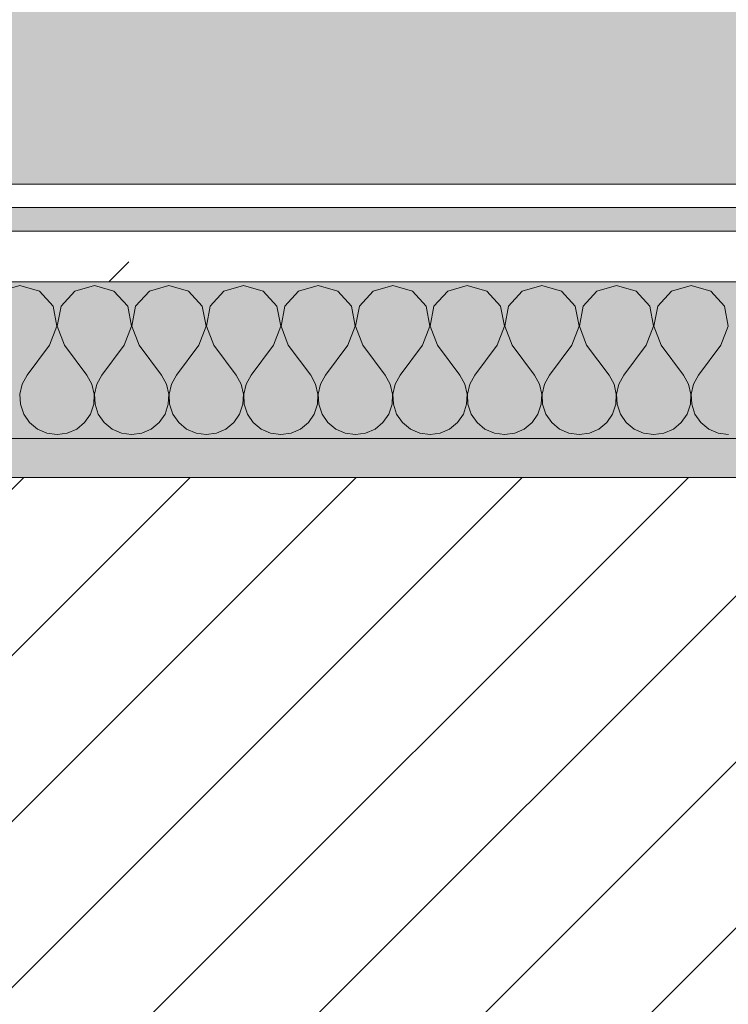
# Model space of a CAD drawing. Header units: millimetres. Extents: x -40968 to 13979, y -19284 to 4746.
# Tile 40 of 113: x -21400 to -21219, y -1339 to -1087. Entities that reach past the tile are written whole.
import ezdxf

# ---------------------------------------------------------------- set-up
doc = ezdxf.new("R2010")
doc.units = ezdxf.units.MM
doc.header["$MEASUREMENT"] = 0
doc.linetypes.add('Wipeout_Contour', pattern=[1000, 0, -1000])
for name, color, linetype in [('12_FAÇ_Façana', 7, 'Continuous'), ('Nuevo_08_E_Envans secs', 7, 'Continuous'), ('Nuevo_14_PAV_Soft Light Grey 0554', 7, 'Continuous')]:
    doc.layers.add(name, color=color, linetype=linetype)
for name, color, linetype, lineweight, true_color in [('12_FAÇ_Façana_Pluma_Nº__176', 7, 'Continuous', 15, 0x93a0c6), ('Nuevo_08_E_Envans secs_Pluma_Nº__102', 7, 'Continuous', 5, 0xcccccc), ('Nuevo_08_E_Envans secs_Pluma_Nº__171', 171, 'Continuous', 13, 0xaaaaff), ('Nuevo_08_E_Envans secs_Pluma_Nº__177', 7, 'Continuous', 15, 0xf7e046), ('Nuevo_14_PAV_Soft Light Grey 0554_Pluma_Nº__245', 7, 'Continuous', 13, 0xe8e8e8)]:
    doc.layers.add(name, color=color, linetype=linetype, lineweight=lineweight, true_color=true_color)
for name, color, linetype, lineweight in [('12_FAÇ_Façana_Pluma_Nº__2', 8, 'Continuous', 5), ('12_FAÇ_Façana_Pluma_Nº__7', 7, 'Continuous', 5), ('Nuevo_08_E_Envans secs_Pluma_Nº__1', 7, 'Continuous', 5)]:
    doc.layers.add(name, color=color, linetype=linetype, lineweight=lineweight)
pattern_1 = [(45, (0, 0), (-183.8478, 183.8478), [195, -65]), (45, (7e-14, 183.85), (-183.8478, 183.8478), [195, -65])]

# ---------------------------------------------------------------- blocks, each defined once
blk = doc.blocks.new('Forjado_1_1', base_point=(-23046.79, -1194.06))
at = {"layer": 'Nuevo_14_PAV_Soft Light Grey 0554_Pluma_Nº__245', "linetype": 'Continuous', "lineweight": 0, "true_color": 0xe8e8e8}
h = blk.add_hatch(color=254, dxfattribs=at)
h.paths.add_polyline_path([(-23046.79, -1194.06), (-1631.11, -1193.63), (-1631.11, -6938.97), (-1556.11, -6938.97), (-1556.11, -7503.98), (-1616.26, -7503.98), (-1616.05, -11935.98), (-1564.89, -11935.98), (-1564.89, -12491.98), (-2024.11, -12491.98), (-2024.11, -12338.98), (-6997.39, -12338.98), (-6997.39, -12391.98), (-3637.68, -12391.98), (-3638.94, -13690.72), (-3644.87, -17130.96), (428.17, -17130.98), (428.89, -16788.98), (778.89, -16788.98), (778.35, -17142.97), (2622.91, -17145.82), (2623.01, -17079.79), (3389.91, -17080.98), (3389.61, -17276.98), (5489.84, -17280.21), (5489.84, -17141.49), (5763.89, -17141.49), (5763.89, -16738.98), (6378.89, -16738.98), (6378.89, -12488.98), (5778.89, -12488.98), (5779.74, -11938.87), (6782.11, -11938.85), (6782.11, -9207.42), (6082.11, -9207.42), (6016.11, -7504.98), (6016.11, -9073.42), (2073.42, -9073.42), (2073.42, -5267.32), (5998.89, -5267.32), (5998.89, -1708.98), (5884.89, -967.98), (7332.11, -967.98), (7332.11, 1999.55), (-28277.4, 1999.55), (-23028.39, 1969.01)])
h.paths.add_polyline_path([(492.89, -5267.32), (1951.42, -5267.32), (1951.42, -9073.42), (492.89, -9073.42)], flags=0)
at = {"layer": 'Nuevo_14_PAV_Soft Light Grey 0554_Pluma_Nº__245', "color": 254, "linetype": 'Continuous', "lineweight": 13, "true_color": 0xe8e8e8, "flags": 128}
blk.add_lwpolyline([(-1631.11, -1193.63), (-23046.79, -1194.06), (-23028.39, 1969.01), (-28277.4, 1999.55), (7332.11, 1999.55)], dxfattribs=at)
blk = doc.blocks.new('Muro_14_1', base_point=(-24166.43, -1193.98))
at = {"layer": '12_FAÇ_Façana_Pluma_Nº__176', "linetype": 'Continuous', "lineweight": 0, "true_color": 0x495063}
blk.add_hatch(color=251, dxfattribs=at).paths.add_polyline_path([(-21518.13, -1193.97), (-21518.13, -1203.98), (-20233.93, -1203.98), (-20233.93, -1193.98)])
at = {"layer": '12_FAÇ_Façana_Pluma_Nº__2', "linetype": 'Continuous', "lineweight": 5}
h = blk.add_hatch(dxfattribs=at)
h.set_pattern_fill('Ceramic_0001', color=8, style=0, pattern_type=2)
h.set_pattern_definition([(45, (0, 0), (-21.213203, 21.213203), [])])
h.paths.add_polyline_path([(-21518.13, -1418.98), (-20233.93, -1418.98), (-20233.93, -1203.98), (-21518.13, -1203.98)])
at = {"layer": '12_FAÇ_Façana_Pluma_Nº__7', "color": 7, "linetype": 'Continuous', "lineweight": 5}
blk.add_line((-20233.93, -1203.98), (-21518.13, -1203.98), dxfattribs=at)
at = {"layer": '12_FAÇ_Façana_Pluma_Nº__7', "color": 7, "linetype": 'Continuous', "lineweight": 5, "flags": 128}
blk.add_lwpolyline([(-20233.93, -1193.98), (-21518.13, -1193.98)], dxfattribs=at)
blk = doc.blocks.new('*X235')
at = {"layer": 'Nuevo_08_E_Envans secs_Pluma_Nº__102', "color": 254, "linetype": 'Continuous', "lineweight": 5, "true_color": 0xcccccc}
for p, q in [((-21400, -1154.93), (-21405.01, -1156.35)), ((-21394.99, -1156.35), (-21400, -1154.93)), ((-21380.95, -1154.93), (-21385.96, -1156.35)), ((-21375.95, -1156.35), (-21380.95, -1154.93)), ((-21361.9, -1154.93), (-21366.91, -1156.35)), ((-21356.9, -1156.35), (-21361.9, -1154.93)), ((-21342.86, -1154.93), (-21347.86, -1156.35)), ((-21337.85, -1156.35), (-21342.86, -1154.93)), ((-21323.81, -1154.93), (-21328.82, -1156.35)), ((-21318.8, -1156.35), (-21323.81, -1154.93)), ((-21304.76, -1154.93), (-21309.77, -1156.35)), ((-21299.75, -1156.35), (-21304.76, -1154.93)), ((-21285.71, -1154.93), (-21290.72, -1156.35)), ((-21280.71, -1156.35), (-21285.71, -1154.93)), ((-21266.67, -1154.93), (-21271.67, -1156.35)), ((-21261.66, -1156.35), (-21266.67, -1154.93)), ((-21247.62, -1154.93), (-21252.63, -1156.35)), ((-21242.61, -1156.35), (-21247.62, -1154.93)), ((-21228.57, -1154.93), (-21233.58, -1156.35)), ((-21223.56, -1156.35), (-21228.57, -1154.93)), ((-21391.48, -1160.19), (-21394.99, -1156.35)), ((-21385.96, -1156.35), (-21389.47, -1160.19)), ((-21372.43, -1160.19), (-21375.95, -1156.35)), ((-21366.91, -1156.35), (-21370.42, -1160.19)), ((-21353.39, -1160.19), (-21356.9, -1156.35)), ((-21347.86, -1156.35), (-21351.38, -1160.19)), ((-21334.34, -1160.19), (-21337.85, -1156.35)), ((-21328.82, -1156.35), (-21332.33, -1160.19)), ((-21315.29, -1160.19), (-21318.8, -1156.35)), ((-21309.77, -1156.35), (-21313.28, -1160.19)), ((-21296.24, -1160.19), (-21299.75, -1156.35)), ((-21290.72, -1156.35), (-21294.23, -1160.19)), ((-21277.2, -1160.19), (-21280.71, -1156.35)), ((-21271.67, -1156.35), (-21275.19, -1160.19)), ((-21258.15, -1160.19), (-21261.66, -1156.35)), ((-21252.63, -1156.35), (-21256.14, -1160.19)), ((-21239.1, -1160.19), (-21242.61, -1156.35)), ((-21233.58, -1156.35), (-21237.09, -1160.19)), ((-21220.05, -1160.19), (-21223.56, -1156.35)), ((-21390.51, -1165.31), (-21391.48, -1160.19)), ((-21389.47, -1160.19), (-21390.44, -1165.31)), ((-21371.47, -1165.31), (-21372.43, -1160.19)), ((-21370.42, -1160.19), (-21371.39, -1165.31)), ((-21352.42, -1165.31), (-21353.39, -1160.19)), ((-21351.38, -1160.19), (-21352.34, -1165.31)), ((-21333.37, -1165.31), (-21334.34, -1160.19)), ((-21332.33, -1160.19), (-21333.29, -1165.31)), ((-21314.32, -1165.31), (-21315.29, -1160.19)), ((-21313.28, -1160.19), (-21314.25, -1165.31)), ((-21295.28, -1165.31), (-21296.24, -1160.19)), ((-21294.23, -1160.19), (-21295.2, -1165.31)), ((-21276.23, -1165.31), (-21277.2, -1160.19)), ((-21275.19, -1160.19), (-21276.15, -1165.31)), ((-21257.18, -1165.31), (-21258.15, -1160.19)), ((-21256.14, -1160.19), (-21257.1, -1165.31)), ((-21238.13, -1165.31), (-21239.1, -1160.19)), ((-21237.09, -1160.19), (-21238.06, -1165.31)), ((-21219.09, -1165.31), (-21220.05, -1160.19)), ((-21392.38, -1170.17), (-21390.51, -1165.31)), ((-21390.44, -1165.31), (-21388.57, -1170.17)), ((-21373.33, -1170.17), (-21371.47, -1165.31)), ((-21371.39, -1165.31), (-21369.52, -1170.17)), ((-21354.29, -1170.17), (-21352.42, -1165.31)), ((-21352.34, -1165.31), (-21350.48, -1170.17)), ((-21335.24, -1170.17), (-21333.37, -1165.31)), ((-21333.29, -1165.31), (-21331.43, -1170.17)), ((-21316.19, -1170.17), (-21314.32, -1165.31)), ((-21314.25, -1165.31), (-21312.38, -1170.17)), ((-21297.14, -1170.17), (-21295.28, -1165.31)), ((-21295.2, -1165.31), (-21293.33, -1170.17)), ((-21278.1, -1170.17), (-21276.23, -1165.31)), ((-21276.15, -1165.31), (-21274.29, -1170.17)), ((-21259.05, -1170.17), (-21257.18, -1165.31)), ((-21257.1, -1165.31), (-21255.24, -1170.17)), ((-21240, -1170.17), (-21238.13, -1165.31)), ((-21238.06, -1165.31), (-21236.19, -1170.17)), ((-21220.95, -1170.17), (-21219.09, -1165.31)), ((-21392.38, -1170.17), (-21398.1, -1177.79)), ((-21388.57, -1170.17), (-21382.86, -1177.79)), ((-21373.33, -1170.17), (-21379.05, -1177.79)), ((-21369.52, -1170.17), (-21363.81, -1177.79)), ((-21354.29, -1170.17), (-21360, -1177.79)), ((-21350.48, -1170.17), (-21344.76, -1177.79)), ((-21335.24, -1170.17), (-21340.95, -1177.79)), ((-21331.43, -1170.17), (-21325.71, -1177.79)), ((-21316.19, -1170.17), (-21321.9, -1177.79)), ((-21312.38, -1170.17), (-21306.67, -1177.79)), ((-21297.14, -1170.17), (-21302.86, -1177.79)), ((-21293.33, -1170.17), (-21287.62, -1177.79)), ((-21278.1, -1170.17), (-21283.81, -1177.79)), ((-21274.29, -1170.17), (-21268.57, -1177.79)), ((-21259.05, -1170.17), (-21264.76, -1177.79)), ((-21255.24, -1170.17), (-21249.52, -1177.79)), ((-21240, -1170.17), (-21245.71, -1177.79)), ((-21236.19, -1170.17), (-21230.48, -1177.79)), ((-21220.95, -1170.17), (-21226.67, -1177.79)), ((-21398.1, -1177.79), (-21399.37, -1180.08)), ((-21381.59, -1180.08), (-21382.86, -1177.79)), ((-21379.05, -1177.79), (-21380.32, -1180.08)), ((-21362.54, -1180.08), (-21363.81, -1177.79)), ((-21360, -1177.79), (-21361.27, -1180.08)), ((-21343.49, -1180.08), (-21344.76, -1177.79)), ((-21340.95, -1177.79), (-21342.22, -1180.08)), ((-21324.44, -1180.08), (-21325.71, -1177.79)), ((-21321.9, -1177.79), (-21323.18, -1180.08)), ((-21305.4, -1180.08), (-21306.67, -1177.79)), ((-21302.86, -1177.79), (-21304.13, -1180.08)), ((-21286.35, -1180.08), (-21287.62, -1177.79)), ((-21283.81, -1177.79), (-21285.08, -1180.08)), ((-21267.3, -1180.08), (-21268.57, -1177.79)), ((-21264.76, -1177.79), (-21266.03, -1180.08)), ((-21248.25, -1180.08), (-21249.52, -1177.79)), ((-21245.71, -1177.79), (-21246.99, -1180.08)), ((-21229.2, -1180.08), (-21230.48, -1177.79)), ((-21226.67, -1177.79), (-21227.94, -1180.08)), ((-21399.37, -1180.08), (-21399.96, -1182.64)), ((-21380.99, -1182.64), (-21381.59, -1180.08)), ((-21380.32, -1180.08), (-21380.91, -1182.64)), ((-21361.94, -1182.64), (-21362.54, -1180.08)), ((-21361.27, -1180.08), (-21361.87, -1182.64)), ((-21342.9, -1182.64), (-21343.49, -1180.08)), ((-21342.22, -1180.08), (-21342.82, -1182.64)), ((-21323.85, -1182.64), (-21324.44, -1180.08)), ((-21323.18, -1180.08), (-21323.77, -1182.64)), ((-21304.8, -1182.64), (-21305.4, -1180.08)), ((-21304.13, -1180.08), (-21304.72, -1182.64)), ((-21285.75, -1182.64), (-21286.35, -1180.08)), ((-21285.08, -1180.08), (-21285.68, -1182.64)), ((-21266.71, -1182.64), (-21267.3, -1180.08)), ((-21266.03, -1180.08), (-21266.63, -1182.64)), ((-21247.66, -1182.64), (-21248.25, -1180.08)), ((-21246.99, -1180.08), (-21247.58, -1182.64)), ((-21228.61, -1182.64), (-21229.2, -1180.08)), ((-21227.94, -1180.08), (-21228.53, -1182.64)), ((-21399.96, -1182.64), (-21399.83, -1185.27)), ((-21381.12, -1185.27), (-21380.99, -1182.64)), ((-21380.91, -1182.64), (-21380.79, -1185.27)), ((-21362.07, -1185.27), (-21361.94, -1182.64)), ((-21361.87, -1182.64), (-21361.74, -1185.27)), ((-21343.02, -1185.27), (-21342.9, -1182.64)), ((-21342.82, -1182.64), (-21342.69, -1185.27)), ((-21323.98, -1185.27), (-21323.85, -1182.64)), ((-21323.77, -1182.64), (-21323.64, -1185.27)), ((-21304.93, -1185.27), (-21304.8, -1182.64)), ((-21304.72, -1182.64), (-21304.6, -1185.27)), ((-21285.88, -1185.27), (-21285.75, -1182.64)), ((-21285.68, -1182.64), (-21285.55, -1185.27)), ((-21266.83, -1185.27), (-21266.71, -1182.64)), ((-21266.63, -1182.64), (-21266.5, -1185.27)), ((-21247.78, -1185.27), (-21247.66, -1182.64)), ((-21247.58, -1182.64), (-21247.45, -1185.27)), ((-21228.74, -1185.27), (-21228.61, -1182.64)), ((-21228.53, -1182.64), (-21228.41, -1185.27)), ((-21399.83, -1185.27), (-21398.99, -1187.76)), ((-21381.96, -1187.76), (-21381.12, -1185.27)), ((-21380.79, -1185.27), (-21379.95, -1187.76)), ((-21362.91, -1187.76), (-21362.07, -1185.27)), ((-21361.74, -1185.27), (-21360.9, -1187.76)), ((-21343.86, -1187.76), (-21343.02, -1185.27)), ((-21342.69, -1185.27), (-21341.85, -1187.76)), ((-21324.81, -1187.76), (-21323.98, -1185.27)), ((-21323.64, -1185.27), (-21322.8, -1187.76)), ((-21305.77, -1187.76), (-21304.93, -1185.27)), ((-21304.6, -1185.27), (-21303.76, -1187.76)), ((-21286.72, -1187.76), (-21285.88, -1185.27)), ((-21285.55, -1185.27), (-21284.71, -1187.76)), ((-21267.67, -1187.76), (-21266.83, -1185.27)), ((-21266.5, -1185.27), (-21265.66, -1187.76)), ((-21248.62, -1187.76), (-21247.78, -1185.27)), ((-21247.45, -1185.27), (-21246.61, -1187.76)), ((-21229.58, -1187.76), (-21228.74, -1185.27)), ((-21228.41, -1185.27), (-21227.57, -1187.76)), ((-21398.99, -1187.76), (-21397.51, -1189.92)), ((-21383.45, -1189.92), (-21381.96, -1187.76)), ((-21379.95, -1187.76), (-21378.46, -1189.92)), ((-21364.4, -1189.92), (-21362.91, -1187.76)), ((-21360.9, -1187.76), (-21359.41, -1189.92)), ((-21345.35, -1189.92), (-21343.86, -1187.76)), ((-21341.85, -1187.76), (-21340.36, -1189.92)), ((-21326.3, -1189.92), (-21324.81, -1187.76)), ((-21322.8, -1187.76), (-21321.32, -1189.92)), ((-21307.26, -1189.92), (-21305.77, -1187.76)), ((-21303.76, -1187.76), (-21302.27, -1189.92)), ((-21288.21, -1189.92), (-21286.72, -1187.76)), ((-21284.71, -1187.76), (-21283.22, -1189.92)), ((-21269.16, -1189.92), (-21267.67, -1187.76)), ((-21265.66, -1187.76), (-21264.17, -1189.92)), ((-21250.11, -1189.92), (-21248.62, -1187.76)), ((-21246.61, -1187.76), (-21245.13, -1189.92)), ((-21231.06, -1189.92), (-21229.58, -1187.76)), ((-21227.57, -1187.76), (-21226.08, -1189.92)), ((-21397.51, -1189.92), (-21395.48, -1191.6)), ((-21385.47, -1191.6), (-21383.45, -1189.92)), ((-21378.46, -1189.92), (-21376.44, -1191.6)), ((-21366.42, -1191.6), (-21364.4, -1189.92)), ((-21359.41, -1189.92), (-21357.39, -1191.6)), ((-21347.37, -1191.6), (-21345.35, -1189.92)), ((-21340.36, -1189.92), (-21338.34, -1191.6)), ((-21328.33, -1191.6), (-21326.3, -1189.92)), ((-21321.32, -1189.92), (-21319.29, -1191.6)), ((-21309.28, -1191.6), (-21307.26, -1189.92)), ((-21302.27, -1189.92), (-21300.25, -1191.6)), ((-21290.23, -1191.6), (-21288.21, -1189.92)), ((-21283.22, -1189.92), (-21281.2, -1191.6)), ((-21271.18, -1191.6), (-21269.16, -1189.92)), ((-21264.17, -1189.92), (-21262.15, -1191.6)), ((-21252.14, -1191.6), (-21250.11, -1189.92)), ((-21245.13, -1189.92), (-21243.1, -1191.6)), ((-21233.09, -1191.6), (-21231.06, -1189.92)), ((-21226.08, -1189.92), (-21224.05, -1191.6)), ((-21395.48, -1191.6), (-21393.08, -1192.66)), ((-21393.08, -1192.66), (-21390.48, -1193.02)), ((-21390.48, -1193.02), (-21387.87, -1192.66)), ((-21387.87, -1192.66), (-21385.47, -1191.6)), ((-21376.44, -1191.6), (-21374.03, -1192.66)), ((-21374.03, -1192.66), (-21371.43, -1193.02)), ((-21371.43, -1193.02), (-21368.83, -1192.66)), ((-21368.83, -1192.66), (-21366.42, -1191.6)), ((-21357.39, -1191.6), (-21354.98, -1192.66)), ((-21354.98, -1192.66), (-21352.38, -1193.02)), ((-21352.38, -1193.02), (-21349.78, -1192.66)), ((-21349.78, -1192.66), (-21347.37, -1191.6)), ((-21338.34, -1191.6), (-21335.94, -1192.66)), ((-21335.94, -1192.66), (-21333.33, -1193.02)), ((-21333.33, -1193.02), (-21330.73, -1192.66)), ((-21330.73, -1192.66), (-21328.33, -1191.6)), ((-21319.29, -1191.6), (-21316.89, -1192.66)), ((-21316.89, -1192.66), (-21314.29, -1193.02)), ((-21314.29, -1193.02), (-21311.68, -1192.66)), ((-21311.68, -1192.66), (-21309.28, -1191.6)), ((-21300.25, -1191.6), (-21297.84, -1192.66)), ((-21297.84, -1192.66), (-21295.24, -1193.02)), ((-21295.24, -1193.02), (-21292.64, -1192.66)), ((-21292.64, -1192.66), (-21290.23, -1191.6)), ((-21281.2, -1191.6), (-21278.79, -1192.66)), ((-21278.79, -1192.66), (-21276.19, -1193.02)), ((-21276.19, -1193.02), (-21273.59, -1192.66)), ((-21273.59, -1192.66), (-21271.18, -1191.6)), ((-21262.15, -1191.6), (-21259.75, -1192.66)), ((-21259.75, -1192.66), (-21257.14, -1193.02)), ((-21257.14, -1193.02), (-21254.54, -1192.66)), ((-21254.54, -1192.66), (-21252.14, -1191.6)), ((-21243.1, -1191.6), (-21240.7, -1192.66)), ((-21240.7, -1192.66), (-21238.1, -1193.02)), ((-21238.1, -1193.02), (-21235.49, -1192.66)), ((-21235.49, -1192.66), (-21233.09, -1191.6)), ((-21224.05, -1191.6), (-21221.65, -1192.66)), ((-21221.65, -1192.66), (-21219.05, -1193.02))]:
    blk.add_line(p, q, dxfattribs=at)
blk = doc.blocks.new('Muro_90_1', base_point=(-20233.93, -1193.98))
at = {"layer": 'Nuevo_08_E_Envans secs_Pluma_Nº__1', "color": 7, "linetype": 'Continuous', "lineweight": 5, "flags": 128}
blk.add_lwpolyline([(-21518.13, -1193.98), (-20233.93, -1193.98)], dxfattribs=at)
at = {"color": 254, "linetype": 'Wipeout_Contour', "lineweight": 0, "ltscale": 86513.737601}
blk.add_wipeout([(-20233.93, -1128.98), (-22963.42, -1128.98), (-22963.42, -1134.98), (-20233.93, -1134.98)], dxfattribs=at).dxf.layer = 'Nuevo_08_E_Envans secs'
at = {"color": 254, "linetype": 'Wipeout_Contour', "lineweight": 0, "ltscale": 86517.020667}
blk.add_wipeout([(-20233.93, -1140.98), (-22963.42, -1140.98), (-22963.42, -1153.98), (-20233.93, -1153.98)], dxfattribs=at).dxf.layer = 'Nuevo_08_E_Envans secs'
at = {"layer": 'Nuevo_08_E_Envans secs_Pluma_Nº__171', "linetype": 'Continuous', "lineweight": 13, "true_color": 0xaaaaff}
h = blk.add_hatch(dxfattribs=at)
h.set_pattern_fill('Panellat_HPL_0001', color=161, style=0, pattern_type=2)
h.set_pattern_definition(pattern_1)
h.paths.add_polyline_path([(-20233.93, -1128.98), (-22963.42, -1128.98), (-22963.42, -1134.98), (-20233.93, -1134.98)])
at = {"layer": 'Nuevo_08_E_Envans secs_Pluma_Nº__177', "linetype": 'Continuous', "lineweight": 15, "true_color": 0xf7e046}
h = blk.add_hatch(dxfattribs=at)
h.set_pattern_fill('Panellat_HPL_0001', color=53, style=0, pattern_type=2)
h.set_pattern_definition(pattern_1)
h.paths.add_polyline_path([(-20233.93, -1140.98), (-22963.42, -1140.98), (-22963.42, -1153.98), (-20233.93, -1153.98)])
at = {"layer": 'Nuevo_08_E_Envans secs_Pluma_Nº__1', "color": 7, "linetype": 'Continuous', "lineweight": 5}
for p, q in [((-20233.93, -1134.98), (-22963.42, -1134.98)), ((-20233.93, -1140.98), (-22963.42, -1140.98)), ((-20233.93, -1153.98), (-22963.42, -1153.98))]:
    blk.add_line(p, q, dxfattribs=at)
at = {"layer": 'Nuevo_08_E_Envans secs_Pluma_Nº__1', "color": 7, "linetype": 'Continuous', "lineweight": 5, "flags": 128}
blk.add_lwpolyline([(-20233.93, -1128.98), (-22963.42, -1128.98)], dxfattribs=at)
at = {"layer": 'Nuevo_08_E_Envans secs', "color": 7, "lineweight": 20}
blk.add_blockref('*X235', (0, 0), dxfattribs=at)
blk = doc.blocks.new('*X485')
at = {"layer": 'Nuevo_08_E_Envans secs_Pluma_Nº__102', "color": 254, "linetype": 'Continuous', "lineweight": 5, "true_color": 0xcccccc}
for p, q in [((-21400, -1154.93), (-21405.01, -1156.35)), ((-21394.99, -1156.35), (-21400, -1154.93)), ((-21380.95, -1154.93), (-21385.96, -1156.35)), ((-21375.95, -1156.35), (-21380.95, -1154.93)), ((-21361.9, -1154.93), (-21366.91, -1156.35)), ((-21356.9, -1156.35), (-21361.9, -1154.93)), ((-21342.86, -1154.93), (-21347.86, -1156.35)), ((-21337.85, -1156.35), (-21342.86, -1154.93)), ((-21323.81, -1154.93), (-21328.82, -1156.35)), ((-21318.8, -1156.35), (-21323.81, -1154.93)), ((-21304.76, -1154.93), (-21309.77, -1156.35)), ((-21299.75, -1156.35), (-21304.76, -1154.93)), ((-21285.71, -1154.93), (-21290.72, -1156.35)), ((-21280.71, -1156.35), (-21285.71, -1154.93)), ((-21266.67, -1154.93), (-21271.67, -1156.35)), ((-21261.66, -1156.35), (-21266.67, -1154.93)), ((-21247.62, -1154.93), (-21252.63, -1156.35)), ((-21242.61, -1156.35), (-21247.62, -1154.93)), ((-21228.57, -1154.93), (-21233.58, -1156.35)), ((-21223.56, -1156.35), (-21228.57, -1154.93)), ((-21391.48, -1160.19), (-21394.99, -1156.35)), ((-21385.96, -1156.35), (-21389.47, -1160.19)), ((-21372.43, -1160.19), (-21375.95, -1156.35)), ((-21366.91, -1156.35), (-21370.42, -1160.19)), ((-21353.39, -1160.19), (-21356.9, -1156.35)), ((-21347.86, -1156.35), (-21351.38, -1160.19)), ((-21334.34, -1160.19), (-21337.85, -1156.35)), ((-21328.82, -1156.35), (-21332.33, -1160.19)), ((-21315.29, -1160.19), (-21318.8, -1156.35)), ((-21309.77, -1156.35), (-21313.28, -1160.19)), ((-21296.24, -1160.19), (-21299.75, -1156.35)), ((-21290.72, -1156.35), (-21294.23, -1160.19)), ((-21277.2, -1160.19), (-21280.71, -1156.35)), ((-21271.67, -1156.35), (-21275.19, -1160.19)), ((-21258.15, -1160.19), (-21261.66, -1156.35)), ((-21252.63, -1156.35), (-21256.14, -1160.19)), ((-21239.1, -1160.19), (-21242.61, -1156.35)), ((-21233.58, -1156.35), (-21237.09, -1160.19)), ((-21220.05, -1160.19), (-21223.56, -1156.35)), ((-21390.51, -1165.31), (-21391.48, -1160.19)), ((-21389.47, -1160.19), (-21390.44, -1165.31)), ((-21371.47, -1165.31), (-21372.43, -1160.19)), ((-21370.42, -1160.19), (-21371.39, -1165.31)), ((-21352.42, -1165.31), (-21353.39, -1160.19)), ((-21351.38, -1160.19), (-21352.34, -1165.31)), ((-21333.37, -1165.31), (-21334.34, -1160.19)), ((-21332.33, -1160.19), (-21333.29, -1165.31)), ((-21314.32, -1165.31), (-21315.29, -1160.19)), ((-21313.28, -1160.19), (-21314.25, -1165.31)), ((-21295.28, -1165.31), (-21296.24, -1160.19)), ((-21294.23, -1160.19), (-21295.2, -1165.31)), ((-21276.23, -1165.31), (-21277.2, -1160.19)), ((-21275.19, -1160.19), (-21276.15, -1165.31)), ((-21257.18, -1165.31), (-21258.15, -1160.19)), ((-21256.14, -1160.19), (-21257.1, -1165.31)), ((-21238.13, -1165.31), (-21239.1, -1160.19)), ((-21237.09, -1160.19), (-21238.06, -1165.31)), ((-21219.09, -1165.31), (-21220.05, -1160.19)), ((-21392.38, -1170.17), (-21390.51, -1165.31)), ((-21390.44, -1165.31), (-21388.57, -1170.17)), ((-21373.33, -1170.17), (-21371.47, -1165.31)), ((-21371.39, -1165.31), (-21369.52, -1170.17)), ((-21354.29, -1170.17), (-21352.42, -1165.31)), ((-21352.34, -1165.31), (-21350.48, -1170.17)), ((-21335.24, -1170.17), (-21333.37, -1165.31)), ((-21333.29, -1165.31), (-21331.43, -1170.17)), ((-21316.19, -1170.17), (-21314.32, -1165.31)), ((-21314.25, -1165.31), (-21312.38, -1170.17)), ((-21297.14, -1170.17), (-21295.28, -1165.31)), ((-21295.2, -1165.31), (-21293.33, -1170.17)), ((-21278.1, -1170.17), (-21276.23, -1165.31)), ((-21276.15, -1165.31), (-21274.29, -1170.17)), ((-21259.05, -1170.17), (-21257.18, -1165.31)), ((-21257.1, -1165.31), (-21255.24, -1170.17)), ((-21240, -1170.17), (-21238.13, -1165.31)), ((-21238.06, -1165.31), (-21236.19, -1170.17)), ((-21220.95, -1170.17), (-21219.09, -1165.31)), ((-21392.38, -1170.17), (-21398.1, -1177.79)), ((-21388.57, -1170.17), (-21382.86, -1177.79)), ((-21373.33, -1170.17), (-21379.05, -1177.79)), ((-21369.52, -1170.17), (-21363.81, -1177.79)), ((-21354.29, -1170.17), (-21360, -1177.79)), ((-21350.48, -1170.17), (-21344.76, -1177.79)), ((-21335.24, -1170.17), (-21340.95, -1177.79)), ((-21331.43, -1170.17), (-21325.71, -1177.79)), ((-21316.19, -1170.17), (-21321.9, -1177.79)), ((-21312.38, -1170.17), (-21306.67, -1177.79)), ((-21297.14, -1170.17), (-21302.86, -1177.79)), ((-21293.33, -1170.17), (-21287.62, -1177.79)), ((-21278.1, -1170.17), (-21283.81, -1177.79)), ((-21274.29, -1170.17), (-21268.57, -1177.79)), ((-21259.05, -1170.17), (-21264.76, -1177.79)), ((-21255.24, -1170.17), (-21249.52, -1177.79)), ((-21240, -1170.17), (-21245.71, -1177.79)), ((-21236.19, -1170.17), (-21230.48, -1177.79)), ((-21220.95, -1170.17), (-21226.67, -1177.79)), ((-21398.1, -1177.79), (-21399.37, -1180.08)), ((-21381.59, -1180.08), (-21382.86, -1177.79)), ((-21379.05, -1177.79), (-21380.32, -1180.08)), ((-21362.54, -1180.08), (-21363.81, -1177.79)), ((-21360, -1177.79), (-21361.27, -1180.08)), ((-21343.49, -1180.08), (-21344.76, -1177.79)), ((-21340.95, -1177.79), (-21342.22, -1180.08)), ((-21324.44, -1180.08), (-21325.71, -1177.79)), ((-21321.9, -1177.79), (-21323.18, -1180.08)), ((-21305.4, -1180.08), (-21306.67, -1177.79)), ((-21302.86, -1177.79), (-21304.13, -1180.08)), ((-21286.35, -1180.08), (-21287.62, -1177.79)), ((-21283.81, -1177.79), (-21285.08, -1180.08)), ((-21267.3, -1180.08), (-21268.57, -1177.79)), ((-21264.76, -1177.79), (-21266.03, -1180.08)), ((-21248.25, -1180.08), (-21249.52, -1177.79)), ((-21245.71, -1177.79), (-21246.99, -1180.08)), ((-21229.2, -1180.08), (-21230.48, -1177.79)), ((-21226.67, -1177.79), (-21227.94, -1180.08)), ((-21399.37, -1180.08), (-21399.96, -1182.64)), ((-21380.99, -1182.64), (-21381.59, -1180.08)), ((-21380.32, -1180.08), (-21380.91, -1182.64)), ((-21361.94, -1182.64), (-21362.54, -1180.08)), ((-21361.27, -1180.08), (-21361.87, -1182.64)), ((-21342.9, -1182.64), (-21343.49, -1180.08)), ((-21342.22, -1180.08), (-21342.82, -1182.64)), ((-21323.85, -1182.64), (-21324.44, -1180.08)), ((-21323.18, -1180.08), (-21323.77, -1182.64)), ((-21304.8, -1182.64), (-21305.4, -1180.08)), ((-21304.13, -1180.08), (-21304.72, -1182.64)), ((-21285.75, -1182.64), (-21286.35, -1180.08)), ((-21285.08, -1180.08), (-21285.68, -1182.64)), ((-21266.71, -1182.64), (-21267.3, -1180.08)), ((-21266.03, -1180.08), (-21266.63, -1182.64)), ((-21247.66, -1182.64), (-21248.25, -1180.08)), ((-21246.99, -1180.08), (-21247.58, -1182.64)), ((-21228.61, -1182.64), (-21229.2, -1180.08)), ((-21227.94, -1180.08), (-21228.53, -1182.64)), ((-21399.96, -1182.64), (-21399.83, -1185.27)), ((-21381.12, -1185.27), (-21380.99, -1182.64)), ((-21380.91, -1182.64), (-21380.79, -1185.27)), ((-21362.07, -1185.27), (-21361.94, -1182.64)), ((-21361.87, -1182.64), (-21361.74, -1185.27)), ((-21343.02, -1185.27), (-21342.9, -1182.64)), ((-21342.82, -1182.64), (-21342.69, -1185.27)), ((-21323.98, -1185.27), (-21323.85, -1182.64)), ((-21323.77, -1182.64), (-21323.64, -1185.27)), ((-21304.93, -1185.27), (-21304.8, -1182.64)), ((-21304.72, -1182.64), (-21304.6, -1185.27)), ((-21285.88, -1185.27), (-21285.75, -1182.64)), ((-21285.68, -1182.64), (-21285.55, -1185.27)), ((-21266.83, -1185.27), (-21266.71, -1182.64)), ((-21266.63, -1182.64), (-21266.5, -1185.27)), ((-21247.78, -1185.27), (-21247.66, -1182.64)), ((-21247.58, -1182.64), (-21247.45, -1185.27)), ((-21228.74, -1185.27), (-21228.61, -1182.64)), ((-21228.53, -1182.64), (-21228.41, -1185.27)), ((-21399.83, -1185.27), (-21398.99, -1187.76)), ((-21381.96, -1187.76), (-21381.12, -1185.27)), ((-21380.79, -1185.27), (-21379.95, -1187.76)), ((-21362.91, -1187.76), (-21362.07, -1185.27)), ((-21361.74, -1185.27), (-21360.9, -1187.76)), ((-21343.86, -1187.76), (-21343.02, -1185.27)), ((-21342.69, -1185.27), (-21341.85, -1187.76)), ((-21324.81, -1187.76), (-21323.98, -1185.27)), ((-21323.64, -1185.27), (-21322.8, -1187.76)), ((-21305.77, -1187.76), (-21304.93, -1185.27)), ((-21304.6, -1185.27), (-21303.76, -1187.76)), ((-21286.72, -1187.76), (-21285.88, -1185.27)), ((-21285.55, -1185.27), (-21284.71, -1187.76)), ((-21267.67, -1187.76), (-21266.83, -1185.27)), ((-21266.5, -1185.27), (-21265.66, -1187.76)), ((-21248.62, -1187.76), (-21247.78, -1185.27)), ((-21247.45, -1185.27), (-21246.61, -1187.76)), ((-21229.58, -1187.76), (-21228.74, -1185.27)), ((-21228.41, -1185.27), (-21227.57, -1187.76)), ((-21398.99, -1187.76), (-21397.51, -1189.92)), ((-21383.45, -1189.92), (-21381.96, -1187.76)), ((-21379.95, -1187.76), (-21378.46, -1189.92)), ((-21364.4, -1189.92), (-21362.91, -1187.76)), ((-21360.9, -1187.76), (-21359.41, -1189.92)), ((-21345.35, -1189.92), (-21343.86, -1187.76)), ((-21341.85, -1187.76), (-21340.36, -1189.92)), ((-21326.3, -1189.92), (-21324.81, -1187.76)), ((-21322.8, -1187.76), (-21321.32, -1189.92)), ((-21307.26, -1189.92), (-21305.77, -1187.76)), ((-21303.76, -1187.76), (-21302.27, -1189.92)), ((-21288.21, -1189.92), (-21286.72, -1187.76)), ((-21284.71, -1187.76), (-21283.22, -1189.92)), ((-21269.16, -1189.92), (-21267.67, -1187.76)), ((-21265.66, -1187.76), (-21264.17, -1189.92)), ((-21250.11, -1189.92), (-21248.62, -1187.76)), ((-21246.61, -1187.76), (-21245.13, -1189.92)), ((-21231.06, -1189.92), (-21229.58, -1187.76)), ((-21227.57, -1187.76), (-21226.08, -1189.92)), ((-21397.51, -1189.92), (-21395.48, -1191.6)), ((-21385.47, -1191.6), (-21383.45, -1189.92)), ((-21378.46, -1189.92), (-21376.44, -1191.6)), ((-21366.42, -1191.6), (-21364.4, -1189.92)), ((-21359.41, -1189.92), (-21357.39, -1191.6)), ((-21347.37, -1191.6), (-21345.35, -1189.92)), ((-21340.36, -1189.92), (-21338.34, -1191.6)), ((-21328.33, -1191.6), (-21326.3, -1189.92)), ((-21321.32, -1189.92), (-21319.29, -1191.6)), ((-21309.28, -1191.6), (-21307.26, -1189.92)), ((-21302.27, -1189.92), (-21300.25, -1191.6)), ((-21290.23, -1191.6), (-21288.21, -1189.92)), ((-21283.22, -1189.92), (-21281.2, -1191.6)), ((-21271.18, -1191.6), (-21269.16, -1189.92)), ((-21264.17, -1189.92), (-21262.15, -1191.6)), ((-21252.14, -1191.6), (-21250.11, -1189.92)), ((-21245.13, -1189.92), (-21243.1, -1191.6)), ((-21233.09, -1191.6), (-21231.06, -1189.92)), ((-21226.08, -1189.92), (-21224.05, -1191.6)), ((-21395.48, -1191.6), (-21393.08, -1192.66)), ((-21393.08, -1192.66), (-21390.48, -1193.02)), ((-21390.48, -1193.02), (-21387.87, -1192.66)), ((-21387.87, -1192.66), (-21385.47, -1191.6)), ((-21376.44, -1191.6), (-21374.03, -1192.66)), ((-21374.03, -1192.66), (-21371.43, -1193.02)), ((-21371.43, -1193.02), (-21368.83, -1192.66)), ((-21368.83, -1192.66), (-21366.42, -1191.6)), ((-21357.39, -1191.6), (-21354.98, -1192.66)), ((-21354.98, -1192.66), (-21352.38, -1193.02)), ((-21352.38, -1193.02), (-21349.78, -1192.66)), ((-21349.78, -1192.66), (-21347.37, -1191.6)), ((-21338.34, -1191.6), (-21335.94, -1192.66)), ((-21335.94, -1192.66), (-21333.33, -1193.02)), ((-21333.33, -1193.02), (-21330.73, -1192.66)), ((-21330.73, -1192.66), (-21328.33, -1191.6)), ((-21319.29, -1191.6), (-21316.89, -1192.66)), ((-21316.89, -1192.66), (-21314.29, -1193.02)), ((-21314.29, -1193.02), (-21311.68, -1192.66)), ((-21311.68, -1192.66), (-21309.28, -1191.6)), ((-21300.25, -1191.6), (-21297.84, -1192.66)), ((-21297.84, -1192.66), (-21295.24, -1193.02)), ((-21295.24, -1193.02), (-21292.64, -1192.66)), ((-21292.64, -1192.66), (-21290.23, -1191.6)), ((-21281.2, -1191.6), (-21278.79, -1192.66)), ((-21278.79, -1192.66), (-21276.19, -1193.02)), ((-21276.19, -1193.02), (-21273.59, -1192.66)), ((-21273.59, -1192.66), (-21271.18, -1191.6)), ((-21262.15, -1191.6), (-21259.75, -1192.66)), ((-21259.75, -1192.66), (-21257.14, -1193.02)), ((-21257.14, -1193.02), (-21254.54, -1192.66)), ((-21254.54, -1192.66), (-21252.14, -1191.6)), ((-21243.1, -1191.6), (-21240.7, -1192.66)), ((-21240.7, -1192.66), (-21238.1, -1193.02)), ((-21238.1, -1193.02), (-21235.49, -1192.66)), ((-21235.49, -1192.66), (-21233.09, -1191.6)), ((-21224.05, -1191.6), (-21221.65, -1192.66)), ((-21221.65, -1192.66), (-21219.05, -1193.02))]:
    blk.add_line(p, q, dxfattribs=at)
blk = doc.blocks.new('Muro_148_1', base_point=(-24166.43, -1128.98))
at = {"layer": 'Nuevo_08_E_Envans secs_Pluma_Nº__1', "color": 7, "linetype": 'Continuous', "lineweight": 5, "flags": 128}
blk.add_lwpolyline([(-21518.13, -1193.98), (-20233.93, -1193.98)], dxfattribs=at)
at = {"color": 254, "linetype": 'Wipeout_Contour', "lineweight": 0, "ltscale": 86513.737601}
blk.add_wipeout([(-22963.42, -1134.98), (-20233.93, -1134.98), (-20233.93, -1128.98), (-22963.42, -1128.98)], dxfattribs=at).dxf.layer = 'Nuevo_08_E_Envans secs'
at = {"color": 254, "linetype": 'Wipeout_Contour', "lineweight": 0, "ltscale": 86540.990748}
blk.add_wipeout([(-22975.42, -1153.98), (-20233.93, -1153.98), (-20233.93, -1140.98), (-22975.42, -1140.98)], dxfattribs=at).dxf.layer = 'Nuevo_08_E_Envans secs'
at = {"layer": 'Nuevo_08_E_Envans secs_Pluma_Nº__171', "linetype": 'Continuous', "lineweight": 13, "true_color": 0xaaaaff}
h = blk.add_hatch(dxfattribs=at)
h.set_pattern_fill('Panellat_HPL_0001', color=161, style=0, pattern_type=2)
h.set_pattern_definition(pattern_1)
h.paths.add_polyline_path([(-22963.42, -1134.98), (-20233.93, -1134.98), (-20233.93, -1128.98), (-22963.42, -1128.98)])
at = {"layer": 'Nuevo_08_E_Envans secs_Pluma_Nº__177', "linetype": 'Continuous', "lineweight": 15, "true_color": 0xf7e046}
h = blk.add_hatch(dxfattribs=at)
h.set_pattern_fill('Panellat_HPL_0001', color=53, style=0, pattern_type=2)
h.set_pattern_definition(pattern_1)
h.paths.add_polyline_path([(-22975.42, -1153.98), (-20233.93, -1153.98), (-20233.93, -1140.98), (-22975.42, -1140.98)])
at = {"layer": 'Nuevo_08_E_Envans secs_Pluma_Nº__1', "color": 7, "linetype": 'Continuous', "lineweight": 5}
for p, q in [((-20233.93, -1134.98), (-22969.42, -1134.98)), ((-20233.93, -1140.98), (-22975.42, -1140.98)), ((-20233.93, -1153.98), (-22988.42, -1153.98))]:
    blk.add_line(p, q, dxfattribs=at)
at = {"layer": 'Nuevo_08_E_Envans secs_Pluma_Nº__1', "color": 7, "linetype": 'Continuous', "lineweight": 5, "flags": 128}
blk.add_lwpolyline([(-20233.93, -1128.98), (-22963.42, -1128.98)], dxfattribs=at)
at = {"layer": 'Nuevo_08_E_Envans secs', "color": 7, "lineweight": 20}
blk.add_blockref('*X485', (0, 0), dxfattribs=at)

msp = doc.modelspace()

# ---------------------------------------------------------------- block references
at = {"layer": '12_FAÇ_Façana', "color": 7, "lineweight": 20}
msp.add_blockref('Muro_14_1', (-24166.43, -1193.98), dxfattribs=at)
at = {"layer": 'Nuevo_14_PAV_Soft Light Grey 0554', "color": 254, "linetype": 'Continuous', "lineweight": 13, "true_color": 0xe8e8e8}
msp.add_blockref('Forjado_1_1', (-23046.79, -1194.06), dxfattribs=at)

# ---------------------------------------------------------------- next in the draw order: block references
at = {"layer": 'Nuevo_08_E_Envans secs', "color": 7, "lineweight": 20}
msp.add_blockref('Muro_90_1', (-20233.93, -1193.98), dxfattribs=at)

# ---------------------------------------------------------------- next in the draw order: block references
msp.add_blockref('Muro_148_1', (-24166.43, -1128.98), dxfattribs=at)

doc.saveas('drawing.dxf')
